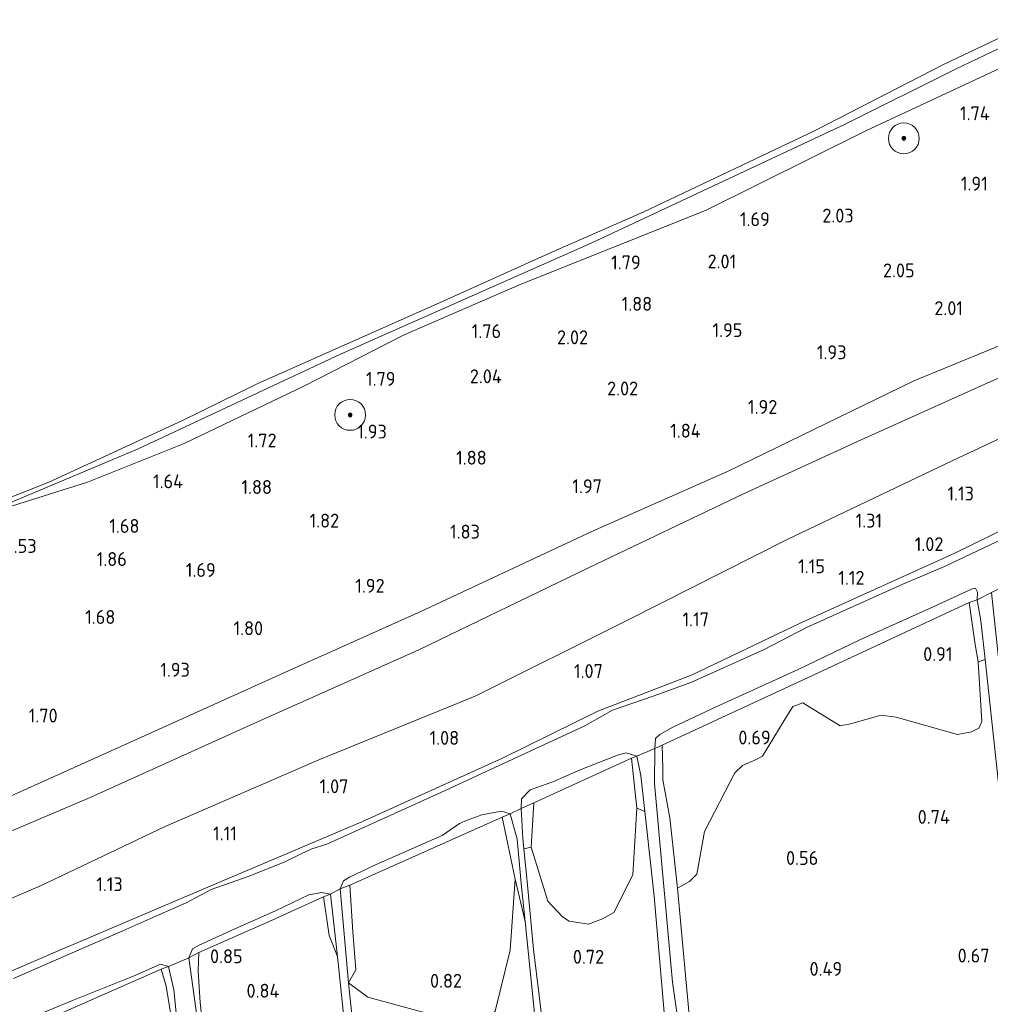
# Model space of a CAD drawing. Extents: x 130905 to 137824, y 412333 to 417928.
# Tile 78 of 256: x 132477 to 132603, y 413745 to 413872. Entities that reach past the tile are written whole.
import ezdxf
from ezdxf.enums import TextEntityAlignment as Align

# ---------------------------------------------------------------- set-up
doc = ezdxf.new("R2010")
doc.units = 0
for name, color, linetype, lineweight in [('B-ME-GR-BOOM-S', 90, 'Continuous', 25), ('B-ME-GR-GRAS-GV', 60, 'Continuous', 13), ('B-ME-GR-MOERAS-GV', 120, 'Continuous', 13), ('B-ME-GR-STRUIK-GV', 90, 'Continuous', 13), ('B-ME-GW-OPHOGING_KRUIN-G', 90, 'Continuous', 18), ('B-ME-GW-TALUD_KRUIN-G', 90, 'Continuous', 18), ('B-ME-GW-TALUD_TEEN-G', 90, 'Continuous', 18), ('B-ME-IE-TERREINAFSCHEIDING_KUNSTMATIG_HEKWERK-G', 20, 'IE-TERREINAFSCHEIDING-KUNSTMATIG', 18), ('B-ME-OB-BEKLEDING_STORTSTEEN-GV', 30, 'Continuous', 18), ('B-ME-OB-OEVERVOORZIENING-G', 7, 'Continuous', 18), ('B-ME-OG-WATER_RIVIER-GV', 130, 'Continuous', 18), ('B-ME-OG-WATER_SLOOT-G', 120, 'Continuous', 18), ('B-ME-OG-WATER_SLOOT-GV', 120, 'Continuous', 18), ('X-XX-AL-HOOGTELABEL-S', 7, 'Continuous', 25)]:
    doc.layers.add(name, color=color, linetype=linetype, lineweight=lineweight)
doc.styles.add('NLCS-ISO-ANNOTATIVE-T18', font='NLCS-ISO.ttf', dxfattribs={"height": 1.8})
doc.linetypes.add('IE-TERREINAFSCHEIDING-KUNSTMATIG', pattern='A,4,[82,NLCS.SHX,S=0.75,R=90,X=0,Y=0],4,-2', length=10)

# ---------------------------------------------------------------- blocks, each defined once
blk = doc.blocks.new('SAL-HOOGTELABEL-SO')
at = {"color": 0, "linetype": 'ByBlock', "lineweight": -2, "style": 'NLCS-ISO-ANNOTATIVE-T18'}
blk.add_attdef('HOOGTE', text='', height=1.8, dxfattribs=at).set_placement((2.79, 0), align=Align.RIGHT)
blk = doc.blocks.new('SGR-BOOM_01-SO')
at = {"linetype": 'ByBlock', "lineweight": 18}
h = blk.add_hatch(color=0, dxfattribs=at)
h.dxf.hatch_style = 1
edge = h.paths.add_edge_path()
edge.add_arc((0, 0), 0.25, 0, 360)
at = {"color": 0, "linetype": 'ByBlock', "lineweight": 18}
for radius in [2, 0.25]:
    blk.add_circle((0, 0), radius, dxfattribs=at)

msp = doc.modelspace()

# ---------------------------------------------------------------- linework, layer by layer
at = {"layer": 'B-ME-GR-GRAS-GV'}
for points in [[(132631.008, 413878.145, 1.695), (132608.155, 413867.733, 1.644), (132586.873, 413857.792, 1.499), (132566.093, 413847.47, 1.475), (132542.102, 413837.899, 1.357), (132527.071, 413831.348, 1.419), (132514.155, 413824.736, 1.332), (132498.562, 413817.296, 1.257), (132486.04, 413812.281, 1.282), (132476.309, 413809.217, 1.107), (132468.374, 413805.995, 1.144), (132452.737, 413799.944, 0.982), (132446.063, 413797.211, 0.982), (132473.898, 413808.715, 0.957), (132492.585, 413816.587, 1.357), (132518.807, 413828.872, 1.007), (132551.352, 413843.271, 1.182), (132584.211, 413858.666, 1.032), (132598.569, 413865.83, 1.1), (132617.625, 413874.942, 1.225)], [(132476.309, 413809.217, 1.107), (132486.04, 413812.281, 1.282), (132498.562, 413817.296, 1.257), (132514.155, 413824.736, 1.332), (132527.071, 413831.348, 1.419), (132542.102, 413837.899, 1.357), (132566.093, 413847.47, 1.475), (132586.873, 413857.792, 1.499), (132608.155, 413867.733, 1.644), (132631.008, 413878.145, 1.695)], [(132464.828, 413762.254, 2.168), (132486.368, 413771.396, 2.039), (132507.592, 413780.982, 2.165), (132528.952, 413790.523, 2.195), (132550.957, 413801.175, 2.117), (132571.041, 413810.768, 2.111), (132586.253, 413817.749, 2.117), (132602.683, 413825.129, 2.228), (132616.155, 413831.051, 2.225), (132623.122, 413834.345, 2.195), (132625.817, 413835.915, 2.183), (132629.892, 413838.767, 2.087), (132634.595, 413841.417, 2.036), (132644.388, 413845.933, 2.042), (132655.132, 413849.609, 2.051), (132667.206, 413853.891, 2.057), (132680.596, 413861.164, 2.051), (132694.301, 413870.108, 2.024), (132705.308, 413876.382, 2.189)], [(132705.308, 413876.382, 2.189), (132694.301, 413870.108, 2.024), (132680.596, 413861.164, 2.051), (132667.206, 413853.891, 2.057), (132655.132, 413849.609, 2.051), (132644.388, 413845.933, 2.042), (132634.595, 413841.417, 2.036), (132629.892, 413838.767, 2.087), (132625.817, 413835.915, 2.183), (132623.122, 413834.345, 2.195), (132616.155, 413831.051, 2.225), (132602.683, 413825.129, 2.228), (132586.253, 413817.749, 2.117), (132571.041, 413810.768, 2.111), (132550.957, 413801.175, 2.117), (132528.952, 413790.523, 2.195), (132507.592, 413780.982, 2.165), (132486.368, 413771.396, 2.039), (132464.828, 413762.254, 2.168)], [(132429.011, 413737.398, 1.257), (132449.899, 413747.031, 1.248), (132479.946, 413759.968, 1.26), (132496.068, 413767.644, 1.341), (132515.977, 413776.293, 1.338), (132536.258, 413784.516, 1.383), (132555.986, 413794.377, 1.422), (132576.66, 413804.835, 1.516), (132598.151, 413815.083, 1.408), (132619.629, 413825.136, 1.434), (132639.191, 413836.045, 1.356), (132654.664, 413843.453, 1.403), (132673.292, 413851.541, 1.303), (132690.34, 413859.982, 1.37), (132702.186, 413866.425, 1.342), (132713.497, 413871.959, 1.442)], [(132713.497, 413871.959, 1.442), (132702.186, 413866.425, 1.342), (132690.34, 413859.982, 1.37), (132673.292, 413851.541, 1.303), (132654.664, 413843.453, 1.403), (132639.191, 413836.045, 1.356), (132619.629, 413825.136, 1.434), (132598.151, 413815.083, 1.408), (132576.66, 413804.835, 1.516), (132555.986, 413794.377, 1.422), (132536.258, 413784.516, 1.383), (132515.977, 413776.293, 1.338), (132496.068, 413767.644, 1.341), (132479.946, 413759.968, 1.26), (132449.899, 413747.031, 1.248)], [(132711.033, 413859.535, 1.126), (132701.895, 413854.848, 1.126), (132698.864, 413853.645, 1.138), (132695.717, 413852.995, 1.147), (132693.097, 413851.924, 1.156), (132692.042, 413849.833, 1.162), (132689.72, 413847.812, 1.162), (132679.643, 413842.581, 1.129), (132661.795, 413833.68, 1.126), (132657.479, 413831.984, 1.126), (132653.518, 413830.28, 1.126), (132649.797, 413828.391, 1.126), (132645.105, 413825.286, 1.126), (132632.226, 413819.44, 1.132), (132616.356, 413811.874, 1.138), (132598.473, 413803.094, 1.15), (132578.293, 413793.97, 1.063), (132564.365, 413787.281, 1.078), (132552.167, 413782.596, 1.018), (132539.796, 413776.507, 1.018), (132521.572, 413768.251, 1.045), (132501.897, 413759.916, 1.066), (132482.444, 413751.621, 1.072), (132465.223, 413744.215, 1.066)], [(132465.223, 413744.215, 1.066), (132482.444, 413751.621, 1.072), (132501.897, 413759.916, 1.066), (132521.572, 413768.251, 1.045), (132539.796, 413776.507, 1.018), (132552.167, 413782.596, 1.018), (132564.365, 413787.281, 1.078), (132578.293, 413793.97, 1.063), (132598.473, 413803.094, 1.15), (132616.356, 413811.874, 1.138), (132632.226, 413819.44, 1.132), (132645.105, 413825.286, 1.126), (132649.797, 413828.391, 1.126), (132653.518, 413830.28, 1.126), (132657.479, 413831.984, 1.126), (132661.795, 413833.68, 1.126), (132679.643, 413842.581, 1.129), (132689.72, 413847.812, 1.162), (132692.042, 413849.833, 1.162), (132693.097, 413851.924, 1.156), (132695.717, 413852.995, 1.147), (132698.864, 413853.645, 1.138), (132701.895, 413854.848, 1.126), (132711.033, 413859.535, 1.126)], [(132615.48, 413810.074, 0.563), (132597.055, 413801.348, 0.563), (132591.674, 413799.048, 0.563), (132579.163, 413793.414, 0.563), (132573.629, 413790.534, 0.563), (132564.182, 413786.305, 0.563), (132559.303, 413784.542, 0.563), (132554.03, 413782.718, 0.563), (132550.462, 413780.709, 0.563), (132531.796, 413772.034, 0.563), (132517.025, 413765.355, 0.563), (132515.07, 413764.754, 0.563), (132513.715, 413764.108, 0.563), (132511.59, 413763.066, 0.563), (132506.946, 413761.217, 0.563), (132502.043, 413759.498, 0.563), (132498.79, 413757.748, 0.563), (132495.255, 413756.175, 0.563), (132490.596, 413754.121, 0.563), (132486.328, 413752.254, 0.563), (132480.591, 413749.742, 0.563), (132476.426, 413747.953, 0.563)], [(132500.565, 413740.311, 0.563), (132499.163, 413750.638, 0.563), (132500.467, 413751.317, 0.857), (132500.365, 413748.872, 1.02), (132500.631, 413744.826, 0.882), (132501.549, 413735.989, 0.807)], [(132497.322, 413740.067, 0.848), (132496.219, 413746.928, 0.973), (132495.573, 413749.157, 0.945), (132496.523, 413749.478, 0.563), (132497.205, 413746.486, 0.563), (132497.675, 413741.778, 0.563)]]:
    msp.add_polyline3d(points, dxfattribs=at)
for points in [[(132560.476, 413778.199, 0.89), (132559.514, 413777.752, 0.563), (132559.603, 413779.037, 0.563), (132560.191, 413779.546, 0.563), (132561.869, 413780.52, 0.563), (132567.581, 413783.204, 0.563), (132578.12, 413788.005, 0.563), (132586.106, 413791.835, 0.563), (132595.498, 413796.086, 0.563), (132600.67, 413798.426, 0.563), (132601.104, 413798.521, 0.563), (132601.323, 413798.005, 0.563), (132601.284, 413797.027, 0.563), (132600.281, 413796.677, 0.833), (132578.773, 413786.658, 0.788)], [(132602.324, 413789.283, 0.563), (132601.407, 413788.975, 0.883), (132601.057, 413791.235, 0.971), (132600.281, 413796.677, 0.833), (132601.284, 413797.027, 0.563), (132601.783, 413794.31, 0.563)], [(132601.407, 413788.975, 0.883), (132601.895, 413781.25, 0.671), (132601.516, 413780.391, 0.646), (132600.553, 413779.929, 0.646), (132598.748, 413779.571, 0.646), (132590.806, 413781.83, 0.733), (132588.875, 413782.09, 0.808), (132584.873, 413780.96, 0.808), (132583.526, 413780.709, 0.808), (132578.725, 413783.656, 0.808), (132577.42, 413783.199, 0.808), (132576.438, 413781.599, 0.808), (132573.478, 413776.765, 0.808), (132572.663, 413776.346, 0.808), (132570.909, 413775.532, 0.808), (132569.914, 413774.604, 0.808), (132565.976, 413766.985, 0.808), (132564.963, 413761.447, 0.808), (132564.037, 413760.495, 0.808), (132562.487, 413759.666, 0.808), (132561.486, 413768.755, 0.796), (132560.566, 413773.676, 0.858), (132560.59, 413775.155, 0.908), (132560.476, 413778.199, 0.89), (132578.773, 413786.658, 0.788), (132600.281, 413796.677, 0.833), (132601.057, 413791.235, 0.971)], [(132543.863, 413770.695, 0.977), (132542.202, 413769.964, 0.563), (132542.276, 413771.229, 0.563), (132543.365, 413772.406, 0.563), (132546.296, 413773.416, 0.563), (132549.868, 413774.992, 0.563), (132554.714, 413776.893, 0.563), (132555.823, 413777.171, 0.563), (132557.216, 413776.738, 0.563), (132556.519, 413776.499, 0.731)], [(132552.74, 413755.663, 0.794), (132550.93, 413754.964, 0.794), (132548.444, 413755.38, 0.794), (132547.577, 413755.952, 0.794), (132545.686, 413757.952, 0.794), (132543.49, 413764.943, 0.794), (132543.863, 413770.695, 0.977), (132556.519, 413776.499, 0.731), (132557.221, 413770.034, 0.844), (132556.681, 413761.392, 0.794), (132554.21, 413756.481, 0.794)], [(132557.716, 413774.246, 0.563), (132558.227, 413769.585, 0.563), (132557.221, 413770.034, 0.844), (132556.519, 413776.499, 0.731), (132557.216, 413776.738, 0.563)], [(132543.49, 413764.943, 0.794), (132542.568, 413764.741, 0.563), (132542.44, 413766.076, 0.563), (132542.202, 413769.964, 0.563), (132543.863, 413770.695, 0.977)], [(132520.023, 413760.039, 0.851), (132518.776, 413759.55, 0.563), (132519.173, 413760.598, 0.563), (132519.989, 413761.072, 0.563), (132523.411, 413762.705, 0.563), (132531.994, 413766.461, 0.563), (132534.228, 413768.041, 0.563), (132535.214, 413768.457, 0.563), (132537.115, 413769.143, 0.563), (132539.673, 413769.636, 0.563), (132540.771, 413769.288, 0.563), (132539.737, 413768.864, 0.881)], [(132537.892, 413742.646, 0.841), (132536.576, 413742.053, 0.841), (132531.252, 413743.092, 0.841), (132522.336, 413745.543, 0.79), (132519.831, 413747.37, 0.563), (132520.799, 413749.075, 0.851), (132520.401, 413753.988, 0.851), (132520.023, 413760.039, 0.851), (132539.737, 413768.864, 0.881), (132541.422, 413760.799, 0.726), (132540.778, 413751.597, 0.841), (132538.837, 413743.723, 0.841)], [(132542.25, 413759.824, 0.563), (132542.71, 413755.348, 0.563), (132541.422, 413760.799, 0.726), (132539.737, 413768.864, 0.881), (132540.771, 413769.288, 0.563), (132541.677, 413766.008, 0.563)], [(132520.799, 413749.075, 0.851), (132519.831, 413747.37, 0.563), (132518.776, 413759.55, 0.563), (132520.023, 413760.039, 0.851), (132520.401, 413753.988, 0.851)], [(132500.467, 413751.317, 0.857), (132499.163, 413750.638, 0.563), (132499.631, 413751.778, 0.563), (132500.494, 413752.274, 0.563), (132505.097, 413754.386, 0.563), (132510.364, 413756.701, 0.563), (132514.704, 413758.772, 0.563), (132516.383, 413759.094, 0.563), (132517.495, 413758.891, 0.563), (132516.583, 413758.525, 0.83), (132512.403, 413756.605, 0.872), (132509.933, 413755.513, 0.842)], [(132517.495, 413758.891, 0.563), (132518.403, 413750.809, 0.563), (132517.315, 413753.504, 0.888), (132516.583, 413758.525, 0.83)], [(132479.202, 413741.954, 0.92), (132477.666, 413741.305, 0.563), (132477.771, 413742.396, 0.563), (132479.265, 413743.105, 0.563), (132483.853, 413745.012, 0.563), (132492.063, 413748.309, 0.563), (132495.494, 413749.805, 0.563), (132496.523, 413749.478, 0.563), (132495.573, 413749.157, 0.945)]]:
    msp.add_polyline3d(points, close=True, dxfattribs=at)
at = {"layer": 'B-ME-GR-MOERAS-GV'}
for points in [[(132564.231, 413740.378, 0.583), (132562.487, 413759.666, 0.808), (132564.037, 413760.495, 0.808), (132564.963, 413761.447, 0.808), (132565.976, 413766.985, 0.808), (132569.914, 413774.604, 0.808), (132570.909, 413775.532, 0.808), (132572.663, 413776.346, 0.808), (132573.478, 413776.765, 0.808), (132576.438, 413781.599, 0.808), (132577.42, 413783.199, 0.808), (132578.725, 413783.656, 0.808), (132583.526, 413780.709, 0.808), (132584.873, 413780.96, 0.808), (132588.875, 413782.09, 0.808), (132590.806, 413781.83, 0.733), (132598.748, 413779.571, 0.646), (132600.553, 413779.929, 0.646), (132601.516, 413780.391, 0.646), (132601.895, 413781.25, 0.671), (132601.407, 413788.975, 0.883), (132602.324, 413789.283, 0.563), (132604.179, 413772.039, 0.563), (132608.284, 413737.052, 0.563)], [(132545.906, 413734.068, 0.563), (132544.526, 413745.755, 0.563), (132543.824, 413751.694, 0.563), (132542.977, 413760.5, 0.563), (132542.568, 413764.741, 0.563), (132543.49, 413764.943, 0.794), (132545.686, 413757.952, 0.794), (132547.577, 413755.952, 0.794), (132548.444, 413755.38, 0.794), (132550.93, 413754.964, 0.794), (132552.74, 413755.663, 0.794), (132554.21, 413756.481, 0.794), (132556.681, 413761.392, 0.794), (132557.221, 413770.034, 0.844), (132558.227, 413769.585, 0.563), (132558.44, 413767.645, 0.563), (132559.432, 413758.598, 0.563), (132561.151, 413739.005, 0.563)], [(132538.837, 413743.723, 0.841), (132540.778, 413751.597, 0.841), (132541.422, 413760.799, 0.726), (132542.71, 413755.348, 0.563), (132544.024, 413742.571, 0.563)], [(132501.549, 413735.989, 0.807), (132500.631, 413744.826, 0.882), (132500.365, 413748.872, 1.02), (132500.467, 413751.317, 0.857), (132509.933, 413755.513, 0.842), (132512.403, 413756.605, 0.872), (132516.583, 413758.525, 0.83), (132517.315, 413753.504, 0.888), (132518.403, 413750.809, 0.563), (132520.775, 413727.97, 0.563)], [(132479.202, 413741.954, 0.92), (132495.573, 413749.157, 0.945), (132496.219, 413746.928, 0.973), (132497.322, 413740.067, 0.848)], [(132521.66, 413729.963, 0.563), (132519.831, 413747.37, 0.563), (132522.336, 413745.543, 0.79), (132531.252, 413743.092, 0.841)]]:
    msp.add_polyline3d(points, dxfattribs=at)
at = {"layer": 'B-ME-GR-STRUIK-GV'}
msp.add_polyline3d([(132564.231, 413740.378, 0.583), (132562.806, 413739.839, 0.563), (132562.438, 413743.254, 0.563), (132561.81, 413747.484, 0.563), (132559.486, 413773.202, 0.563), (132559.514, 413777.752, 0.563), (132560.476, 413778.199, 0.89), (132560.59, 413775.155, 0.908), (132560.566, 413773.676, 0.858), (132561.486, 413768.755, 0.796), (132562.487, 413759.666, 0.808)], close=True, dxfattribs=at)
at = {"layer": 'B-ME-GW-OPHOGING_KRUIN-G'}
msp.add_polyline3d([(132718.638, 413887.411, 2.384), (132702.578, 413879.595, 2.272), (132688.159, 413872.114, 2.259), (132675.1, 413865.032, 2.384), (132659.325, 413856.731, 2.322), (132642.896, 413849.557, 2.222), (132629.476, 413841.228, 2.259), (132622.113, 413836.512, 2.297), (132617.439, 413834.665, 2.247), (132606.885, 413831.07, 2.359), (132592.996, 413825.368, 2.397), (132568.958, 413813.645, 2.272), (132551.469, 413805.922, 2.309), (132529.208, 413795.499, 2.272), (132512.164, 413787.847, 2.209), (132489.463, 413777.636, 2.234), (132470.434, 413769.065, 2.172), (132444.583, 413757.832, 2.334), (132427.303, 413750.913, 2.297), (132423.799, 413749.748, 2.297), (132419.731, 413748.258, 2.197)], dxfattribs=at)
at = {"layer": 'B-ME-GW-TALUD_KRUIN-G'}
for points in [[(132422.625, 413787.834, 1.082), (132437.277, 413793.583, 1.107), (132446.063, 413797.211, 0.982), (132452.737, 413799.944, 0.982), (132468.374, 413805.995, 1.144), (132476.309, 413809.217, 1.107), (132486.04, 413812.281, 1.282), (132498.562, 413817.296, 1.257), (132514.155, 413824.736, 1.332), (132527.071, 413831.348, 1.419), (132542.102, 413837.899, 1.357), (132566.093, 413847.47, 1.475), (132586.873, 413857.792, 1.499), (132608.155, 413867.733, 1.644), (132631.008, 413878.145, 1.695), (132651.779, 413888.456, 1.501), (132674.336, 413898.83, 1.669)], [(132419.466, 413743.588, 2.273), (132424.244, 413746.106, 2.31), (132427.691, 413747.256, 2.319), (132447.919, 413755.169, 2.318), (132464.828, 413762.254, 2.168), (132486.368, 413771.396, 2.039), (132507.592, 413780.982, 2.165), (132528.952, 413790.523, 2.195), (132550.957, 413801.175, 2.117), (132571.041, 413810.768, 2.111), (132586.253, 413817.749, 2.117), (132602.683, 413825.129, 2.228), (132616.155, 413831.051, 2.225), (132623.122, 413834.345, 2.195), (132625.817, 413835.915, 2.183), (132629.892, 413838.767, 2.087), (132634.595, 413841.417, 2.036), (132644.388, 413845.933, 2.042), (132655.132, 413849.609, 2.051), (132667.206, 413853.891, 2.057), (132680.596, 413861.164, 2.051), (132694.301, 413870.108, 2.024), (132705.308, 413876.382, 2.189), (132723.657, 413886.117, 2.372)]]:
    msp.add_polyline3d(points, dxfattribs=at)
at = {"layer": 'B-ME-GW-TALUD_TEEN-G'}
msp.add_polyline3d([(132734.944, 413883.231, 1.377), (132728.256, 413879.505, 1.475), (132713.497, 413871.959, 1.442), (132702.186, 413866.425, 1.342), (132690.34, 413859.982, 1.37), (132673.292, 413851.541, 1.303), (132654.664, 413843.453, 1.403), (132639.191, 413836.045, 1.356), (132619.629, 413825.136, 1.434), (132598.151, 413815.083, 1.408), (132576.66, 413804.835, 1.516), (132555.986, 413794.377, 1.422), (132536.258, 413784.516, 1.383), (132515.977, 413776.293, 1.338), (132496.068, 413767.644, 1.341), (132479.946, 413759.968, 1.26), (132449.899, 413747.031, 1.248), (132429.011, 413737.398, 1.257), (132425.632, 413735.815, 1.14), (132419.171, 413733.41, 1.164)], dxfattribs=at)
at = {"layer": 'B-ME-IE-TERREINAFSCHEIDING_KUNSTMATIG_HEKWERK-G'}
for points in [[(132600.281, 413796.677, 0.833), (132601.284, 413797.027, 0.563), (132603.147, 413797.974, 0.563), (132604.477, 413798.596, 0.86)], [(132556.519, 413776.499, 0.731), (132557.216, 413776.738, 0.563), (132559.514, 413777.752, 0.563), (132560.476, 413778.199, 0.89)], [(132539.737, 413768.864, 0.881), (132540.771, 413769.288, 0.563), (132542.202, 413769.964, 0.563), (132543.863, 413770.695, 0.977)], [(132516.583, 413758.525, 0.83), (132517.495, 413758.891, 0.563), (132518.776, 413759.55, 0.563), (132520.023, 413760.039, 0.851)], [(132495.573, 413749.157, 0.945), (132496.523, 413749.478, 0.563), (132499.163, 413750.638, 0.563), (132500.467, 413751.317, 0.857)]]:
    msp.add_polyline3d(points, dxfattribs=at)
at = {"layer": 'B-ME-OB-BEKLEDING_STORTSTEEN-GV'}
msp.add_polyline3d([(132617.625, 413874.942, 1.225), (132598.569, 413865.83, 1.1), (132584.211, 413858.666, 1.032), (132551.352, 413843.271, 1.182), (132518.807, 413828.872, 1.007), (132492.585, 413816.587, 1.357), (132473.898, 413808.715, 0.957), (132446.063, 413797.211, 0.982), (132437.277, 413793.583, 1.107), (132422.625, 413787.834, 1.082), (132421.202, 413787.22, 1.026), (132421.219, 413788.168, 1), (132439.713, 413795.497, 1), (132445.746, 413797.98, 1), (132461.516, 413804.518, 1), (132481.02, 413812.272, 1), (132498.35, 413820.271, 1), (132508.103, 413825.062, 1), (132531.231, 413835.337, 1), (132546.173, 413842.08, 1), (132558.096, 413847.291, 1), (132580.145, 413857.754, 1), (132596.939, 413866.403, 1), (132622.511, 413878.584, 1)], dxfattribs=at)
at = {"layer": 'B-ME-OB-OEVERVOORZIENING-G'}
msp.add_polyline3d([(132667.443, 413901.067, 1), (132656.06, 413895.494, 1), (132638.649, 413886.776, 1), (132622.511, 413878.584, 1), (132596.939, 413866.403, 1), (132580.145, 413857.754, 1), (132558.096, 413847.291, 1), (132546.173, 413842.08, 1), (132531.231, 413835.337, 1), (132508.103, 413825.062, 1), (132498.35, 413820.271, 1), (132481.02, 413812.272, 1), (132461.516, 413804.518, 1), (132445.746, 413797.98, 1), (132439.713, 413795.497, 1), (132421.219, 413788.168, 1)], dxfattribs=at)
at = {"layer": 'B-ME-OG-WATER_RIVIER-GV'}
msp.add_polyline3d([(132439.713, 413795.497, 1), (132421.219, 413788.168, 1), (132426.578, 413929.662, 1), (132667.443, 413901.067, 1), (132656.06, 413895.494, 1), (132638.649, 413886.776, 1), (132622.511, 413878.584, 1), (132596.939, 413866.403, 1), (132580.145, 413857.754, 1), (132558.096, 413847.291, 1), (132546.173, 413842.08, 1), (132531.231, 413835.337, 1), (132508.103, 413825.062, 1), (132498.35, 413820.271, 1), (132481.02, 413812.272, 1), (132461.516, 413804.518, 1), (132445.746, 413797.98, 1)], close=True, dxfattribs=at)
at = {"layer": 'B-ME-OG-WATER_SLOOT-G'}
for points in [[(132711.033, 413859.535, 1.126), (132701.895, 413854.848, 1.126), (132698.864, 413853.645, 1.138), (132695.717, 413852.995, 1.147), (132693.097, 413851.924, 1.156), (132692.042, 413849.833, 1.162), (132689.72, 413847.812, 1.162), (132679.643, 413842.581, 1.129), (132661.795, 413833.68, 1.126), (132657.479, 413831.984, 1.126), (132653.518, 413830.28, 1.126), (132649.797, 413828.391, 1.126), (132645.105, 413825.286, 1.126), (132632.226, 413819.44, 1.132), (132616.356, 413811.874, 1.138), (132598.473, 413803.094, 1.15), (132578.293, 413793.97, 1.063), (132564.365, 413787.281, 1.078), (132552.167, 413782.596, 1.018), (132539.796, 413776.507, 1.018), (132521.572, 413768.251, 1.045), (132501.897, 413759.916, 1.066), (132482.444, 413751.621, 1.072), (132465.223, 413744.215, 1.066)], [(132600.281, 413796.677, 0.833), (132578.773, 413786.658, 0.788), (132560.476, 413778.199, 0.89)], [(132600.281, 413796.677, 0.833), (132601.057, 413791.235, 0.971), (132601.407, 413788.975, 0.883), (132602.324, 413789.283, 0.563)], [(132562.487, 413759.666, 0.808), (132561.486, 413768.755, 0.796), (132560.566, 413773.676, 0.858), (132560.59, 413775.155, 0.908), (132560.476, 413778.199, 0.89)], [(132556.519, 413776.499, 0.731), (132543.863, 413770.695, 0.977)], [(132556.519, 413776.499, 0.731), (132557.221, 413770.034, 0.844), (132558.227, 413769.585, 0.563)], [(132543.863, 413770.695, 0.977), (132543.49, 413764.943, 0.794), (132542.568, 413764.741, 0.563)], [(132539.737, 413768.864, 0.881), (132520.023, 413760.039, 0.851)], [(132542.71, 413755.348, 0.563), (132541.422, 413760.799, 0.726), (132539.737, 413768.864, 0.881)], [(132520.023, 413760.039, 0.851), (132520.401, 413753.988, 0.851), (132520.799, 413749.075, 0.851), (132519.831, 413747.37, 0.563)], [(132516.583, 413758.525, 0.83), (132512.403, 413756.605, 0.872), (132509.933, 413755.513, 0.842), (132500.467, 413751.317, 0.857)], [(132518.403, 413750.809, 0.563), (132517.315, 413753.504, 0.888), (132516.583, 413758.525, 0.83)], [(132500.467, 413751.317, 0.857), (132500.365, 413748.872, 1.02), (132500.631, 413744.826, 0.882), (132501.549, 413735.989, 0.807)], [(132495.573, 413749.157, 0.945), (132479.202, 413741.954, 0.92)], [(132497.322, 413740.067, 0.848), (132496.219, 413746.928, 0.973), (132495.573, 413749.157, 0.945)]]:
    msp.add_polyline3d(points, dxfattribs=at)
at = {"layer": 'B-ME-OG-WATER_SLOOT-GV'}
for points in [[(132476.426, 413747.953, 0.563), (132480.591, 413749.742, 0.563), (132486.328, 413752.254, 0.563), (132490.596, 413754.121, 0.563), (132495.255, 413756.175, 0.563), (132498.79, 413757.748, 0.563), (132502.043, 413759.498, 0.563), (132506.946, 413761.217, 0.563), (132511.59, 413763.066, 0.563), (132513.715, 413764.108, 0.563), (132515.07, 413764.754, 0.563), (132517.025, 413765.355, 0.563), (132531.796, 413772.034, 0.563), (132550.462, 413780.709, 0.563), (132554.03, 413782.718, 0.563), (132559.303, 413784.542, 0.563), (132564.182, 413786.305, 0.563), (132573.629, 413790.534, 0.563), (132579.163, 413793.414, 0.563), (132591.674, 413799.048, 0.563), (132597.055, 413801.348, 0.563), (132615.48, 413810.074, 0.563)], [(132603.147, 413797.974, 0.563), (132601.284, 413797.027, 0.563), (132601.323, 413798.005, 0.563), (132601.104, 413798.521, 0.563), (132600.67, 413798.426, 0.563), (132595.498, 413796.086, 0.563), (132586.106, 413791.835, 0.563), (132578.12, 413788.005, 0.563), (132567.581, 413783.204, 0.563), (132561.869, 413780.52, 0.563), (132560.191, 413779.546, 0.563), (132559.603, 413779.037, 0.563), (132559.514, 413777.752, 0.563), (132557.216, 413776.738, 0.563), (132555.823, 413777.171, 0.563), (132554.714, 413776.893, 0.563), (132549.868, 413774.992, 0.563), (132546.296, 413773.416, 0.563), (132543.365, 413772.406, 0.563), (132542.276, 413771.229, 0.563), (132542.202, 413769.964, 0.563), (132540.771, 413769.288, 0.563), (132539.673, 413769.636, 0.563), (132537.115, 413769.143, 0.563), (132535.214, 413768.457, 0.563), (132534.228, 413768.041, 0.563), (132531.994, 413766.461, 0.563), (132523.411, 413762.705, 0.563), (132519.989, 413761.072, 0.563), (132519.173, 413760.598, 0.563), (132518.776, 413759.55, 0.563), (132517.495, 413758.891, 0.563), (132516.383, 413759.094, 0.563), (132514.704, 413758.772, 0.563), (132510.364, 413756.701, 0.563), (132505.097, 413754.386, 0.563), (132500.494, 413752.274, 0.563), (132499.631, 413751.778, 0.563), (132499.163, 413750.638, 0.563), (132496.523, 413749.478, 0.563), (132495.494, 413749.805, 0.563), (132492.063, 413748.309, 0.563), (132483.853, 413745.012, 0.563), (132479.265, 413743.105, 0.563)], [(132608.284, 413737.052, 0.563), (132604.179, 413772.039, 0.563), (132602.324, 413789.283, 0.563), (132601.783, 413794.31, 0.563), (132601.284, 413797.027, 0.563), (132603.147, 413797.974, 0.563), (132606.296, 413768.497, 0.563), (132608.132, 413751.313, 0.563), (132611.865, 413720.664, 0.563)], [(132561.151, 413739.005, 0.563), (132559.432, 413758.598, 0.563), (132558.44, 413767.645, 0.563), (132558.227, 413769.585, 0.563), (132557.716, 413774.246, 0.563), (132557.216, 413776.738, 0.563), (132559.514, 413777.752, 0.563), (132559.486, 413773.202, 0.563), (132561.81, 413747.484, 0.563), (132562.438, 413743.254, 0.563)], [(132544.024, 413742.571, 0.563), (132542.71, 413755.348, 0.563), (132542.25, 413759.824, 0.563), (132541.677, 413766.008, 0.563), (132540.771, 413769.288, 0.563), (132542.202, 413769.964, 0.563), (132542.44, 413766.076, 0.563), (132542.568, 413764.741, 0.563), (132542.977, 413760.5, 0.563), (132543.824, 413751.694, 0.563), (132544.526, 413745.755, 0.563), (132545.906, 413734.068, 0.563)], [(132497.675, 413741.778, 0.563), (132497.205, 413746.486, 0.563), (132496.523, 413749.478, 0.563), (132499.163, 413750.638, 0.563), (132500.565, 413740.311, 0.563)]]:
    msp.add_polyline3d(points, dxfattribs=at)
msp.add_polyline3d([(132538.552, 413569.018, 0.563), (132538.107, 413568.529, 0.563), (132537.744, 413568.65, 0.563), (132537.209, 413572.043, 0.563), (132534.919, 413591.665, 0.563), (132531.53, 413623.002, 0.563), (132528.159, 413654.447, 0.563), (132524.18, 413693.196, 0.563), (132520.775, 413727.97, 0.563), (132518.403, 413750.809, 0.563), (132517.495, 413758.891, 0.563), (132518.776, 413759.55, 0.563), (132519.831, 413747.37, 0.563), (132521.66, 413729.963, 0.563), (132524.453, 413704.484, 0.563), (132525.307, 413695.345, 0.563), (132528.425, 413664.603, 0.563), (132529.045, 413655.885, 0.563), (132530.773, 413641.829, 0.563), (132532.484, 413627.275, 0.563), (132533.837, 413613.467, 0.563), (132535.259, 413597.683, 0.563), (132537.022, 413580.892, 0.563)], close=True, dxfattribs=at)

# ---------------------------------------------------------------- block references
at = {"layer": 'B-ME-GR-BOOM-S'}
for p in [(132591.798, 413856.82, 1.435), (132520.05, 413820.987, 1.705)]:
    msp.add_blockref('SGR-BOOM_01-SO', p, dxfattribs=at)
at = {"layer": 'X-XX-AL-HOOGTELABEL-S'}
for p, values in [((132600.143, 413859.177, 1.738), {'HOOGTE': '1.74'}), ((132599.886, 413850.059, 1.913), {'HOOGTE': '1.91'}), ((132571.642, 413845.449, 1.688), {'HOOGTE': '1.69'}), ((132582.509, 413845.92, 2.026), {'HOOGTE': '2.03'}), ((132554.91, 413839.85, 1.794), {'HOOGTE': '1.79'}), ((132567.285, 413839.974, 2.007), {'HOOGTE': '2.01'}), ((132590.407, 413838.812, 2.051), {'HOOGTE': '2.05'}), ((132556.398, 413834.486, 1.88), {'HOOGTE': '1.88'}), ((132596.678, 413833.917, 2.013), {'HOOGTE': '2.01'}), ((132536.829, 413830.942, 1.757), {'HOOGTE': '1.76'}), ((132568.094, 413831.074, 1.951), {'HOOGTE': '1.95'}), ((132548.095, 413830.141, 2.02), {'HOOGTE': '2.02'}), ((132581.581, 413828.2, 1.926), {'HOOGTE': '1.93'}), ((132523.147, 413824.752, 1.794), {'HOOGTE': '1.79'}), ((132536.915, 413825.089, 2.044), {'HOOGTE': '2.04'}), ((132554.585, 413823.511, 2.02), {'HOOGTE': '2.02'}), ((132572.616, 413821.117, 1.92), {'HOOGTE': '1.92'}), ((132562.689, 413818.037, 1.838), {'HOOGTE': '1.84'}), ((132507.725, 413816.774, 1.72), {'HOOGTE': '1.72'}), ((132522.015, 413817.924, 1.93), {'HOOGTE': '1.93'}), ((132534.955, 413814.54, 1.882), {'HOOGTE': '1.88'}), ((132495.618, 413811.477, 1.644), {'HOOGTE': '1.64'}), ((132507.135, 413810.741, 1.882), {'HOOGTE': '1.88'}), ((132549.889, 413810.838, 1.97), {'HOOGTE': '1.97'}), ((132598.094, 413809.898, 1.126), {'HOOGTE': '1.13'}), ((132489.961, 413805.693, 1.678), {'HOOGTE': '1.68'}), ((132515.841, 413806.38, 1.82), {'HOOGTE': '1.82'}), ((132586.189, 413806.377, 1.306), {'HOOGTE': '1.31'}), ((132534.077, 413804.952, 1.834), {'HOOGTE': '1.83'}), ((132476.637, 413803.098, 1.532), {'HOOGTE': '1.53'}), ((132594.139, 413803.336, 1.016), {'HOOGTE': '1.02'}), ((132488.329, 413801.402, 1.857), {'HOOGTE': '1.86'}), ((132578.793, 413800.47, 1.151), {'HOOGTE': '1.15'}), ((132499.841, 413799.989, 1.691), {'HOOGTE': '1.69'}), ((132583.912, 413798.975, 1.119), {'HOOGTE': '1.12'}), ((132521.729, 413797.939, 1.92), {'HOOGTE': '1.92'}), ((132486.836, 413793.895, 1.682), {'HOOGTE': '1.68'}), ((132505.986, 413792.437, 1.796), {'HOOGTE': '1.80'}), ((132563.757, 413793.588, 1.169), {'HOOGTE': '1.17'}), ((132595.317, 413789.089, 0.913), {'HOOGTE': '0.91'}), ((132496.498, 413787.057, 1.932), {'HOOGTE': '1.93'}), ((132550.008, 413786.888, 1.069), {'HOOGTE': '1.07'}), ((132479.36, 413781.116, 1.696), {'HOOGTE': '1.70'}), ((132531.386, 413778.229, 1.082), {'HOOGTE': '1.08'}), ((132571.751, 413778.274, 0.689), {'HOOGTE': '0.69'}), ((132517.042, 413771.95, 1.069), {'HOOGTE': '1.07'}), ((132594.978, 413767.99, 0.74), {'HOOGTE': '0.74'}), ((132502.587, 413765.843, 1.106), {'HOOGTE': '1.11'}), ((132577.919, 413762.66, 0.563), {'HOOGTE': '0.56'}), ((132487.794, 413759.264, 1.132), {'HOOGTE': '1.13'}), ((132503.333, 413749.925, 0.854), {'HOOGTE': '0.85'}), ((132550.176, 413749.86, 0.722), {'HOOGTE': '0.72'}), ((132600.108, 413750.015, 0.668), {'HOOGTE': '0.67'}), ((132581.021, 413748.288, 0.487), {'HOOGTE': '0.49'}), ((132531.761, 413746.747, 0.816), {'HOOGTE': '0.82'}), ((132508.1, 413745.456, 0.842), {'HOOGTE': '0.84'})]:
    msp.add_blockref('SAL-HOOGTELABEL-SO', p, dxfattribs=at).add_auto_attribs(values)

doc.saveas('drawing.dxf')
